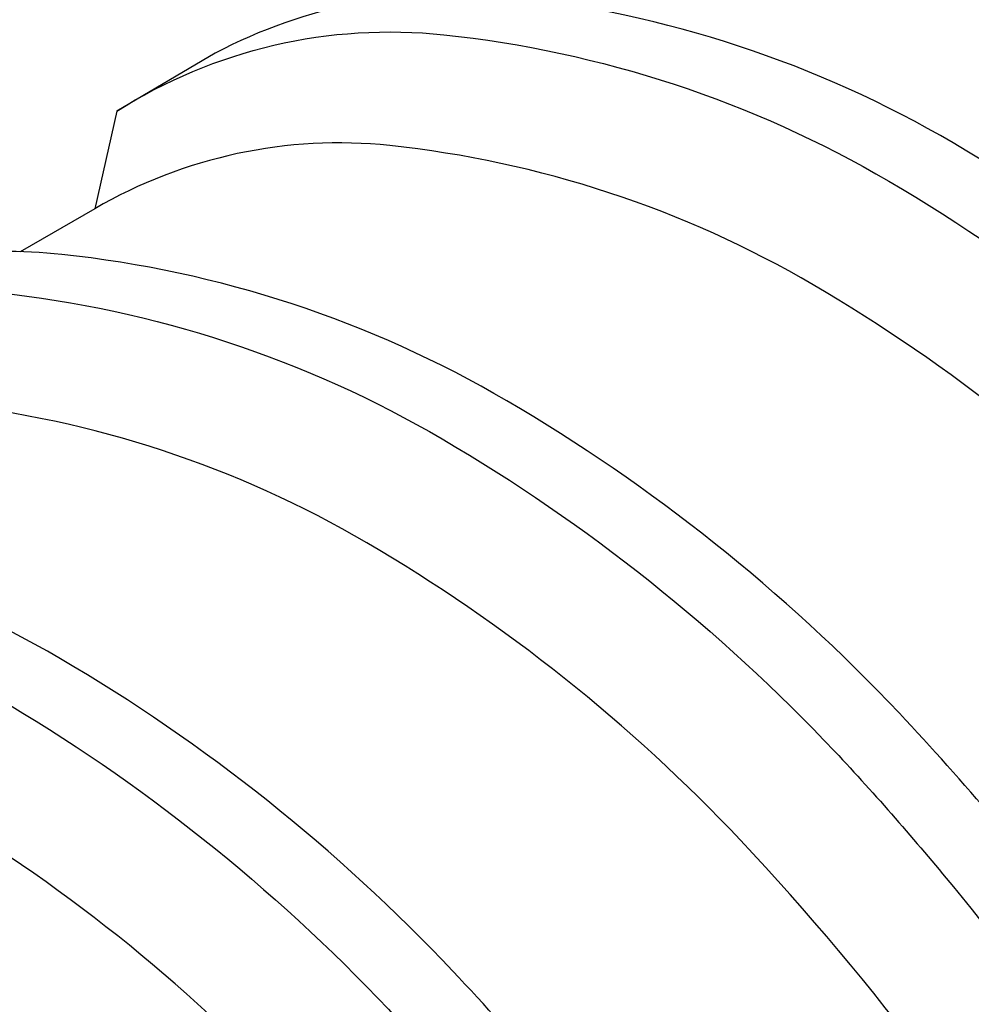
# Model space of a CAD drawing. Extents: x -19547 to -11561, y 2096 to 5601.
# Tile 71 of 168: x -18572 to -18503, y 3210 to 3282. Entities that reach past the tile are written whole.
import ezdxf

# ---------------------------------------------------------------- set-up
doc = ezdxf.new("R2010")
doc.units = 0
doc.header["$MEASUREMENT"] = 0
doc.layers.add('TANK', color=2, linetype='CONTINUOUS')

msp = doc.modelspace()

# ---------------------------------------------------------------- linework, layer by layer
at = {"layer": 'TANK', "elevation": 0}
for points in [[(-18413.667, 3118.12, 0.010233), (-18413.054, 3119.449, 0.106395), (-18406.565, 3151.279, 0.071312), (-18411.878, 3185.665, 0.017305), (-18416.075, 3197.907, 0.040291), (-18429.04, 3225.062, 0.057637), (-18454.743, 3259.503, 0.071312), (-18481.968, 3281.168, 0.106395), (-18512.826, 3291.318, 0.159299), (-18534.337, 3286.716), (-18539.763, 3283.583)], [(-18429.447, 3109.014, 0.085374), (-18425.081, 3136.166, 0.071312), (-18430.664, 3172.301, 0.019282), (-18435.634, 3186.614, 0.038312), (-18448.699, 3213.702, 0.044515), (-18468.801, 3242.25, 0.013151), (-18475.694, 3249.953, 0.071312), (-18504.304, 3272.72, 0.106395), (-18536.731, 3283.386, 0.149431), (-18558.093, 3279.258), (-18565.267, 3275.042), (-18566.878, 3267.929)], [(-18565.267, 3275.042, -0.16913), (-18541.432, 3280.606, -0.106395), (-18509.005, 3269.94, -0.071312), (-18480.395, 3247.173, -0.016688), (-18471.756, 3237.307, -0.040957), (-18453.399, 3210.922, -0.038238), (-18440.356, 3183.888, -0.019356), (-18435.365, 3169.52, -0.071312), (-18429.782, 3133.386, -0.085107), (-18434.12, 3106.315, -0.085107)], [(-18446.207, 3099.333, 0.010233), (-18445.594, 3100.661, 0.106395), (-18439.106, 3132.491, 0.071312), (-18444.419, 3166.877, 0.017305), (-18448.616, 3179.119, 0.040291), (-18461.581, 3206.275, 0.057637), (-18487.283, 3240.715, 0.071312), (-18514.509, 3262.381, 0.106395), (-18545.367, 3272.531, 0.159299), (-18566.878, 3267.929), (-18572.304, 3264.796)], [(-18461.988, 3090.226, 0.085374), (-18457.622, 3117.379, 0.071312), (-18463.205, 3153.513, 0.019282), (-18468.175, 3167.827, 0.038312), (-18481.239, 3194.915, 0.044515), (-18501.342, 3223.463, 0.013151), (-18508.235, 3231.166, 0.071312), (-18536.845, 3253.933, 0.106395), (-18569.272, 3264.599, 0.059949), (-18578.163, 3264.474, 0.059949)], [(-18578.163, 3262.025, -0.028206), (-18573.973, 3261.818, -0.106395), (-18541.546, 3251.152, -0.071312), (-18512.936, 3228.385, -0.016688), (-18504.297, 3218.52, -0.040957), (-18485.94, 3192.134, -0.038238), (-18472.897, 3165.101, -0.019356), (-18467.905, 3150.733, -0.071312), (-18462.322, 3114.598, -0.085107), (-18466.66, 3087.527)], [(-18478.748, 3080.545, 0.010233), (-18478.135, 3081.874, 0.106395), (-18471.647, 3113.704, 0.071312), (-18476.96, 3148.09, 0.017305), (-18481.157, 3160.332, 0.040291), (-18494.122, 3187.488, 0.057637), (-18519.824, 3221.928, 0.071312), (-18547.05, 3243.593, 0.106395), (-18577.908, 3253.743, 0.00181), (-18578.163, 3253.769, 0.00181)], [(-18494.532, 3071.429, 0.085407), (-18490.163, 3098.591, 0.071312), (-18495.746, 3134.726, 0.019282), (-18500.716, 3149.039, 0.038312), (-18513.78, 3176.127, 0.044515), (-18533.883, 3204.675, 0.013151), (-18540.776, 3212.378, 0.071312), (-18569.386, 3235.145, 0.106395), (-18601.813, 3245.811, 0.149431), (-18623.175, 3241.683), (-18630.348, 3237.468), (-18631.959, 3230.354)], [(-18630.348, 3237.468, -0.16913), (-18606.513, 3243.031, -0.106395), (-18574.086, 3232.365, -0.071312), (-18545.476, 3209.598, -0.016688), (-18536.838, 3199.732, -0.040957), (-18518.481, 3173.347, -0.038238), (-18505.438, 3146.313, -0.019356), (-18500.446, 3131.945, -0.071312), (-18494.863, 3095.811, -0.085141), (-18499.205, 3068.73, -0.085141)], [(-18511.295, 3061.747, 0.010321), (-18510.676, 3063.086, 0.106395), (-18504.188, 3094.916, 0.071312), (-18509.501, 3129.302, 0.017305), (-18513.698, 3141.544, 0.040291), (-18526.663, 3168.7, 0.057637), (-18552.365, 3203.141, 0.071312), (-18579.591, 3224.806, 0.106395), (-18610.449, 3234.956, 0.159299), (-18631.959, 3230.354), (-18637.386, 3227.221)]]:
    msp.add_lwpolyline(points, format="xyb", dxfattribs=at)

doc.saveas('drawing.dxf')
